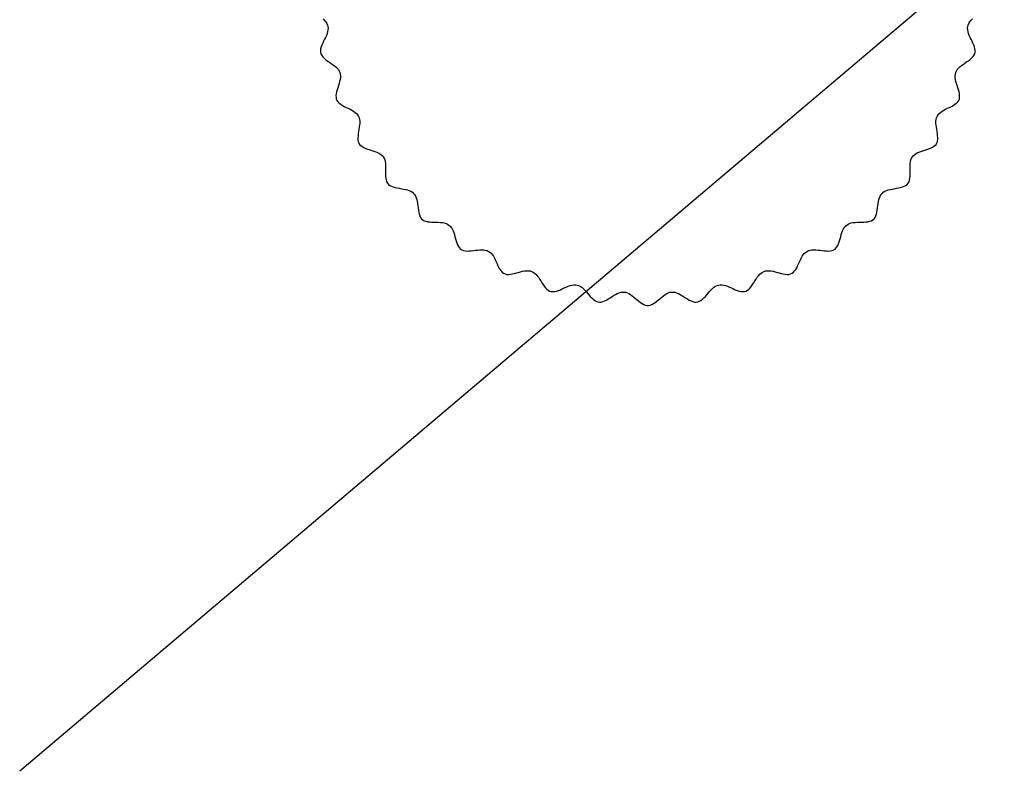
# Model space of a CAD drawing. Extents: x 64 to 1966, y -49 to 641.
# Tile 1 of 8: x 64 to 394, y -49 to 203. Entities that reach past the tile are written whole.
import ezdxf

# ---------------------------------------------------------------- set-up
doc = ezdxf.new("R2010")
doc.units = 0
doc.layers.get('0').update_dxf_attribs({"linetype": 'CONTINUOUS'})

msp = doc.modelspace()

# ---------------------------------------------------------------- linework, layer by layer
at = {"color": 7}
for p, q in [((659.108933, 454.745672), (64.04205, -49.417008)), ((165.835025, 202.892102), (166.292798, 202.39097)), ((166.292798, 202.39097), (166.689213, 201.883766)), ((166.689213, 201.883766), (167.005873, 201.368532)), ((382.291618, 201.36851), (382.608277, 201.883742)), ((382.608277, 201.883742), (383.004692, 202.390943)), ((383.004692, 202.390943), (383.462467, 202.892073)), ((167.005873, 201.368532), (167.224381, 200.843308)), ((167.296186, 198.597684), (167.107117, 197.982338)), ((167.224381, 200.843308), (167.330294, 200.303079)), ((167.407894, 199.192039), (167.296186, 198.597684)), ((167.330294, 200.303079), (167.424358, 199.760663)), ((167.424358, 199.760663), (167.407894, 199.192039)), ((381.873139, 199.760642), (381.9672, 200.30306)), ((381.889602, 199.192016), (381.873139, 199.760642)), ((382.001309, 198.597659), (381.889602, 199.192016)), ((381.9672, 200.30306), (382.073111, 200.843288)), ((382.190378, 197.982311), (382.001309, 198.597659)), ((382.073111, 200.843288), (382.291618, 201.36851)), ((165.93487, 195.405886), (165.627232, 194.756714)), ((166.25456, 196.057775), (165.93487, 195.405886)), ((166.56842, 196.707642), (166.25456, 196.057775)), ((166.858567, 197.350743), (166.56842, 196.707642)), ((167.107117, 197.982338), (166.858567, 197.350743)), ((382.438926, 197.350714), (382.190378, 197.982311)), ((382.72907, 196.707611), (382.438926, 197.350714)), ((383.042927, 196.057742), (382.72907, 196.707611)), ((383.362615, 195.40585), (383.042927, 196.057742)), ((383.670251, 194.756677), (383.362615, 195.40585)), ((164.955462, 192.872926), (164.874863, 192.282044)), ((164.874863, 192.282044), (164.895731, 191.71759)), ((164.895731, 191.71759), (165.035204, 191.18411)), ((165.119645, 193.485492), (164.955462, 192.872926)), ((165.349529, 194.115002), (165.119645, 193.485492)), ((165.627232, 194.756714), (165.349529, 194.115002)), ((383.947952, 194.114963), (383.670251, 194.756677)), ((384.177835, 193.485452), (383.947952, 194.114963)), ((384.342018, 192.872884), (384.177835, 193.485452)), ((384.262284, 191.184063), (384.401752, 191.717546)), ((384.422618, 192.282001), (384.342018, 192.872884)), ((384.401752, 191.717546), (384.422618, 192.282001)), ((165.035204, 191.18411), (165.293263, 190.681664)), ((165.293263, 190.681664), (165.652738, 190.205832)), ((165.652738, 190.205832), (166.095716, 189.751997)), ((166.095716, 189.751997), (166.60428, 189.315541)), ((166.60428, 189.315541), (167.160515, 188.891846)), ((167.160515, 188.891846), (167.746505, 188.476298)), ((167.746505, 188.476298), (168.344336, 188.064277)), ((380.953153, 188.064242), (381.550986, 188.476261)), ((381.550986, 188.476261), (382.136978, 188.891807)), ((382.136978, 188.891807), (382.693213, 189.315499)), ((382.693213, 189.315499), (383.201777, 189.751953)), ((383.201777, 189.751953), (383.644754, 190.205787)), ((383.644754, 190.205787), (384.004228, 190.681618)), ((384.004228, 190.681618), (384.262284, 191.184063)), ((168.344336, 188.064277), (168.936092, 187.651166)), ((168.936092, 187.651166), (169.503859, 187.23235)), ((169.503859, 187.23235), (170.029719, 186.80321)), ((170.029719, 186.80321), (170.495758, 186.35913)), ((170.495758, 186.35913), (170.884063, 185.895493)), ((170.884063, 185.895493), (171.176715, 185.407681)), ((171.176715, 185.407681), (171.360158, 184.888631)), ((171.360158, 184.888631), (171.532195, 184.365689)), ((377.765298, 184.365669), (377.937334, 184.888611)), ((377.937334, 184.888611), (378.120774, 185.407661)), ((378.120774, 185.407661), (378.413425, 185.895472)), ((378.413425, 185.895472), (378.801727, 186.359108)), ((378.801727, 186.359108), (379.267768, 186.803185)), ((379.267768, 186.803185), (379.793629, 187.232322)), ((379.793629, 187.232322), (380.361396, 187.651136)), ((380.361396, 187.651136), (380.953153, 188.064242)), ((171.32332, 181.899072), (171.129903, 181.220579)), ((171.477261, 182.560125), (171.32332, 181.899072)), ((171.574721, 183.196442), (171.477261, 182.560125)), ((171.532195, 184.365689), (171.5987, 183.800729)), ((171.5987, 183.800729), (171.574721, 183.196442)), ((377.698793, 183.800706), (377.765298, 184.365669)), ((377.722772, 183.196418), (377.698793, 183.800706)), ((377.82023, 182.560099), (377.722772, 183.196418)), ((377.974168, 181.899044), (377.82023, 182.560099)), ((378.167583, 181.220549), (377.974168, 181.899044)), ((170.301493, 178.478096), (170.165715, 177.821823)), ((170.482801, 179.153402), (170.301493, 178.478096)), ((170.692641, 179.840449), (170.482801, 179.153402)), ((170.914009, 180.531939), (170.692641, 179.840449)), ((171.129903, 181.220579), (170.914009, 180.531939)), ((378.383474, 180.531908), (378.167583, 181.220549)), ((378.604839, 179.840416), (378.383474, 180.531908)), ((378.814676, 179.153368), (378.604839, 179.840416)), ((378.995983, 178.47806), (378.814676, 179.153368)), ((379.131759, 177.821785), (378.995983, 178.47806)), ((170.165715, 177.821823), (170.092472, 177.191879)), ((170.092472, 177.191879), (170.098765, 176.595559)), ((170.098765, 176.595559), (170.201596, 176.040158)), ((170.201596, 176.040158), (170.417258, 175.53267)), ((170.417258, 175.53267), (170.745723, 175.073153)), ((170.745723, 175.073153), (171.17065, 174.654732)), ((378.126836, 174.654688), (378.551761, 175.073108)), ((378.551761, 175.073108), (378.880223, 175.532626)), ((378.880223, 175.532626), (379.095881, 176.040116)), ((379.095881, 176.040116), (379.198709, 176.595518)), ((379.205002, 177.19184), (379.131759, 177.821785)), ((379.198709, 176.595518), (379.205002, 177.19184)), ((171.17065, 174.654732), (171.674986, 174.270231)), ((171.674986, 174.270231), (172.241678, 173.912474)), ((172.241678, 173.912474), (172.853676, 173.574283)), ((172.853676, 173.574283), (173.493926, 173.248483)), ((173.493926, 173.248483), (174.145378, 172.927898)), ((174.145378, 172.927898), (174.790977, 172.60535)), ((174.790977, 172.60535), (175.413673, 172.273664)), ((175.413673, 172.273664), (175.996412, 171.925664)), ((175.996412, 171.925664), (176.522144, 171.554172)), ((372.775339, 171.554151), (373.301071, 171.92564)), ((373.301071, 171.92564), (373.883811, 172.273638)), ((373.883811, 172.273638), (374.506507, 172.605321)), ((374.506507, 172.605321), (375.152107, 172.927865)), ((375.152107, 172.927865), (375.80356, 173.248448)), ((375.80356, 173.248448), (376.443811, 173.574245)), ((376.443811, 173.574245), (377.055809, 173.912432)), ((377.055809, 173.912432), (377.622501, 174.270188)), ((377.622501, 174.270188), (378.126836, 174.654688)), ((176.522144, 171.554172), (176.973816, 171.152013)), ((176.973816, 171.152013), (177.334376, 170.71201)), ((177.334376, 170.71201), (177.591438, 170.225201)), ((177.591438, 170.225201), (177.837783, 169.732881)), ((177.837783, 169.732881), (177.985838, 169.183625)), ((177.985838, 169.183625), (178.0501, 168.582286)), ((178.0501, 168.582286), (178.046327, 167.938559)), ((371.247389, 168.582263), (371.311651, 169.183603)), ((371.25116, 167.938535), (371.247389, 168.582263)), ((371.311651, 169.183603), (371.459707, 169.732862)), ((371.459707, 169.732862), (371.70605, 170.225182)), ((371.70605, 170.225182), (371.96311, 170.711993)), ((371.96311, 170.711993), (372.323668, 171.151994)), ((372.323668, 171.151994), (372.775339, 171.554151)), ((177.666056, 165.133625), (177.558488, 164.423347)), ((177.784383, 165.849977), (177.666056, 165.133625)), ((177.897709, 166.562712), (177.784383, 165.849977)), ((177.990277, 167.262137), (177.897709, 166.562712)), ((178.046327, 167.938559), (177.990277, 167.262137)), ((371.307208, 167.26211), (371.25116, 167.938535)), ((371.399772, 166.562684), (371.307208, 167.26211)), ((371.513096, 165.849948), (371.399772, 166.562684)), ((371.631419, 165.133594), (371.513096, 165.849948)), ((371.738985, 164.423315), (371.631419, 165.133594)), ((177.477436, 163.728838), (177.43866, 163.059789)), ((177.43866, 163.059789), (177.457918, 162.425894)), ((177.457918, 162.425894), (177.550969, 161.836845)), ((177.558488, 164.423347), (177.477436, 163.728838)), ((177.550969, 161.836845), (177.733571, 161.302335)), ((371.563901, 161.302296), (371.746501, 161.836808)), ((371.820035, 163.728805), (371.738985, 164.423315)), ((371.746501, 161.836808), (371.83955, 162.425858)), ((371.858809, 163.059755), (371.820035, 163.728805)), ((371.83955, 162.425858), (371.858809, 163.059755)), ((177.733571, 161.302335), (178.020825, 160.831656)), ((178.020825, 160.831656), (178.412696, 160.424861)), ((178.412696, 160.424861), (178.894018, 160.072769)), ((178.894018, 160.072769), (179.448963, 159.765797)), ((179.448963, 159.765797), (180.061706, 159.494363)), ((180.061706, 159.494363), (180.716423, 159.248884)), ((180.716423, 159.248884), (181.397288, 159.019777)), ((181.397288, 159.019777), (182.088473, 158.79746)), ((182.088473, 158.79746), (182.774156, 158.57235)), ((182.774156, 158.57235), (183.43851, 158.334864)), ((365.85897, 158.33484), (366.523324, 158.572323)), ((366.523324, 158.572323), (367.209007, 158.79743)), ((367.209007, 158.79743), (367.900194, 159.019744)), ((367.900194, 159.019744), (368.581058, 159.248847)), ((368.581058, 159.248847), (369.235775, 159.494324)), ((369.235775, 159.494324), (369.848518, 159.765755)), ((369.848518, 159.765755), (370.403462, 160.072726)), ((370.403462, 160.072726), (370.884781, 160.424818)), ((370.884781, 160.424818), (371.27665, 160.831615)), ((371.27665, 160.831615), (371.563901, 161.302296)), ((183.43851, 158.334864), (184.065709, 158.07542)), ((184.065709, 158.07542), (184.639928, 157.784434)), ((184.639928, 157.784434), (185.145341, 157.452324)), ((185.145341, 157.452324), (185.566124, 157.069508)), ((185.566124, 157.069508), (185.891326, 156.625315)), ((185.891326, 156.625315), (186.206728, 156.17411)), ((186.206728, 156.17411), (186.433178, 155.652263)), ((186.433178, 155.652263), (186.584311, 155.06669)), ((362.713175, 155.066668), (362.864308, 155.652243)), ((362.864308, 155.652243), (363.090759, 156.174092)), ((363.090759, 156.174092), (363.40616, 156.625298)), ((363.40616, 156.625298), (363.73136, 157.069493)), ((363.73136, 157.069493), (364.15214, 157.452308)), ((364.15214, 157.452308), (364.657552, 157.784415)), ((364.657552, 157.784415), (365.231771, 158.075399)), ((365.231771, 158.075399), (365.85897, 158.33484)), ((186.584311, 155.06669), (186.674305, 154.429274)), ((186.674305, 154.429274), (186.717341, 153.7519)), ((186.719253, 152.32481), (186.70649, 151.598862)), ((186.717341, 153.7519), (186.727597, 153.04645)), ((186.727597, 153.04645), (186.719253, 152.32481)), ((362.569881, 153.046424), (362.58014, 153.751875)), ((362.578221, 152.324783), (362.569881, 153.046424)), ((362.590982, 151.598836), (362.578221, 152.324783)), ((362.58014, 153.751875), (362.623178, 154.42925)), ((362.623178, 154.42925), (362.713175, 155.066668)), ((186.70649, 151.598862), (186.703484, 150.880492)), ((186.703484, 150.880492), (186.724418, 150.181583)), ((186.724418, 150.181583), (186.783469, 149.514018)), ((186.783469, 149.514018), (186.894818, 148.889682)), ((186.894818, 148.889682), (187.072643, 148.320459)), ((362.224821, 148.320426), (362.402646, 148.889651)), ((362.402646, 148.889651), (362.513995, 149.513989)), ((362.513995, 149.513989), (362.573048, 150.181554)), ((362.573048, 150.181554), (362.593984, 150.880465)), ((362.593984, 150.880465), (362.590982, 151.598836)), ((187.072643, 148.320459), (187.331125, 147.818232)), ((187.331125, 147.818232), (187.683849, 147.394393)), ((187.683849, 147.394393), (188.130774, 147.04899)), ((188.130774, 147.04899), (188.658231, 146.77073)), ((188.658231, 146.77073), (189.251958, 146.547831)), ((189.251958, 146.547831), (189.897692, 146.368506)), ((189.897692, 146.368506), (190.581174, 146.220971)), ((190.581174, 146.220971), (191.288141, 146.09344)), ((191.288141, 146.09344), (192.004331, 145.974129)), ((192.004331, 145.974129), (192.715483, 145.851254)), ((192.715483, 145.851254), (193.407335, 145.71303)), ((193.407335, 145.71303), (194.065626, 145.547672)), ((194.065626, 145.547672), (194.676094, 145.343393)), ((194.676094, 145.343393), (195.224477, 145.088412)), ((354.073003, 145.088398), (354.621384, 145.343378)), ((354.621384, 145.343378), (355.231851, 145.547653)), ((355.231851, 145.547653), (355.890141, 145.713009)), ((355.890141, 145.713009), (356.581994, 145.85123)), ((356.581994, 145.85123), (357.293145, 145.974102)), ((357.293145, 145.974102), (358.009335, 146.093409)), ((358.009335, 146.093409), (358.716302, 146.220936)), ((358.716302, 146.220936), (359.399783, 146.368469)), ((359.399783, 146.368469), (360.045518, 146.547793)), ((360.045518, 146.547793), (360.639243, 146.770691)), ((360.639243, 146.770691), (361.166698, 147.048951)), ((361.166698, 147.048951), (361.613621, 147.394355)), ((361.613621, 147.394355), (361.966342, 147.818198)), ((361.966342, 147.818198), (362.224821, 148.320426)), ((195.224477, 145.088412), (195.696513, 144.770942)), ((195.696513, 144.770942), (196.082926, 144.378832)), ((196.082926, 144.378832), (196.460662, 143.978358)), ((196.460662, 143.978358), (196.760681, 143.495045)), ((196.760681, 143.495045), (196.995463, 142.937716)), ((196.995463, 142.937716), (197.177306, 142.320196)), ((197.177306, 142.320196), (197.31851, 141.656306)), ((351.978968, 141.656284), (352.120174, 142.320175)), ((352.120174, 142.320175), (352.30202, 142.937696)), ((352.30202, 142.937696), (352.536804, 143.495026)), ((352.536804, 143.495026), (352.836823, 143.978342)), ((352.836823, 143.978342), (353.214558, 144.378817)), ((353.214558, 144.378817), (353.600969, 144.770928)), ((353.600969, 144.770928), (354.073003, 145.088398)), ((197.31851, 141.656306), (197.431371, 140.959868)), ((197.431371, 140.959868), (197.528188, 140.244703)), ((197.528188, 140.244703), (197.621258, 139.524633)), ((197.621258, 139.524633), (197.722881, 138.81348)), ((197.722881, 138.81348), (197.845354, 138.125067)), ((351.452108, 138.125044), (351.574583, 138.813458)), ((351.574583, 138.813458), (351.676209, 139.524611)), ((351.676209, 139.524611), (351.769283, 140.24468)), ((351.769283, 140.24468), (351.866104, 140.959845)), ((351.866104, 140.959845), (351.978968, 141.656284)), ((197.845354, 138.125067), (198.000974, 137.473214)), ((198.000974, 137.473214), (198.20204, 136.871744)), ((198.20204, 136.871744), (198.460849, 136.334479)), ((198.460849, 136.334479), (198.789701, 135.87524)), ((198.789701, 135.87524), (199.200379, 135.507274)), ((199.200379, 135.507274), (199.692833, 135.230624)), ((349.604634, 135.230589), (350.097085, 135.507241)), ((350.097085, 135.507241), (350.50776, 135.87521)), ((350.50776, 135.87521), (350.83661, 136.334451)), ((350.83661, 136.334451), (351.095419, 136.871719)), ((351.095419, 136.871719), (351.296486, 137.47319)), ((351.296486, 137.47319), (351.452108, 138.125044)), ((199.692833, 135.230624), (200.255183, 135.032129)), ((200.255183, 135.032129), (200.875037, 134.898052)), ((200.875037, 134.898052), (201.540001, 134.814657)), ((201.540001, 134.814657), (202.23768, 134.76821)), ((202.23768, 134.76821), (202.955681, 134.744974)), ((202.955681, 134.744974), (203.681611, 134.731213)), ((203.681611, 134.731213), (204.403075, 134.713192)), ((204.403075, 134.713192), (205.10768, 134.677175)), ((205.10768, 134.677175), (205.783032, 134.609426)), ((205.783032, 134.609426), (206.416738, 134.49621)), ((206.416738, 134.49621), (206.996402, 134.32379)), ((206.996402, 134.32379), (207.509633, 134.078432)), ((207.509633, 134.078432), (207.949018, 133.746764)), ((207.949018, 133.746764), (208.381039, 133.405557)), ((208.381039, 133.405557), (208.748231, 132.971076)), ((208.748231, 132.971076), (209.061659, 132.453872)), ((209.061659, 132.453872), (209.331476, 131.869409)), ((339.966001, 131.869391), (340.235821, 132.453854)), ((340.235821, 132.453854), (340.54925, 132.97106)), ((340.54925, 132.97106), (340.916444, 133.405543)), ((340.916444, 133.405543), (341.348463, 133.746751)), ((341.348463, 133.746751), (341.787847, 134.078422)), ((341.787847, 134.078422), (342.301076, 134.323779)), ((342.301076, 134.323779), (342.880739, 134.496197)), ((342.880739, 134.496197), (343.514443, 134.609411)), ((343.514443, 134.609411), (344.189794, 134.677157)), ((344.189794, 134.677157), (344.894398, 134.713171)), ((344.894398, 134.713171), (345.615862, 134.731189)), ((345.615862, 134.731189), (346.341791, 134.744946)), ((346.341791, 134.744946), (347.059792, 134.76818)), ((347.059792, 134.76818), (347.75747, 134.814624)), ((347.75747, 134.814624), (348.422433, 134.898017)), ((348.422433, 134.898017), (349.042286, 135.032093)), ((349.042286, 135.032093), (349.604634, 135.230589)), ((209.331476, 131.869409), (209.567838, 131.233154)), ((209.567838, 131.233154), (209.780899, 130.560569)), ((209.780899, 130.560569), (209.980814, 129.867122)), ((209.980814, 129.867122), (210.177735, 129.168278)), ((210.177735, 129.168278), (210.38182, 128.479499)), ((338.915642, 128.479482), (339.119729, 129.16826)), ((339.119729, 129.16826), (339.316655, 129.867104)), ((339.316655, 129.867104), (339.516572, 130.560551)), ((339.516572, 130.560551), (339.729636, 131.233135)), ((339.729636, 131.233135), (339.966001, 131.869391)), ((210.38182, 128.479499), (210.603221, 127.816254)), ((210.603221, 127.816254), (210.852093, 127.194007)), ((210.852093, 127.194007), (211.138591, 126.628222)), ((211.138591, 126.628222), (211.47287, 126.134365)), ((211.47287, 126.134365), (211.865083, 125.727901)), ((211.865083, 125.727901), (212.324959, 125.423651)), ((217.587832, 125.39555), (218.290172, 125.462508)), ((218.290172, 125.462508), (218.968192, 125.493814)), ((218.968192, 125.493814), (219.611628, 125.474072)), ((219.611628, 125.474072), (220.21022, 125.387891)), ((329.087256, 125.387882), (329.685846, 125.474063)), ((329.685846, 125.474063), (330.329281, 125.493803)), ((330.329281, 125.493803), (331.007299, 125.462495)), ((331.007299, 125.462495), (331.709638, 125.395533)), ((336.9725, 125.423624), (337.432375, 125.727876)), ((337.432375, 125.727876), (337.824587, 126.134343)), ((337.824587, 126.134343), (338.158865, 126.628202)), ((338.158865, 126.628202), (338.445364, 127.193988)), ((338.445364, 127.193988), (338.694238, 127.816237)), ((338.694238, 127.816237), (338.915642, 128.479482)), ((212.324959, 125.423651), (212.852446, 125.221652)), ((212.852446, 125.221652), (213.437704, 125.107151)), ((213.437704, 125.107151), (214.070475, 125.064754)), ((214.070475, 125.064754), (214.740494, 125.079068)), ((214.740494, 125.079068), (215.437501, 125.134698)), ((215.437501, 125.134698), (216.151235, 125.216251)), ((216.151235, 125.216251), (216.871432, 125.308333)), ((216.871432, 125.308333), (217.587832, 125.39555)), ((220.21022, 125.387891), (220.753706, 125.219874)), ((220.753706, 125.219874), (221.2367, 124.955714)), ((221.2367, 124.955714), (221.713798, 124.681046)), ((221.713798, 124.681046), (222.140338, 124.30466)), ((222.140338, 124.30466), (222.52573, 123.838602)), ((222.52573, 123.838602), (222.877771, 123.299654)), ((222.877771, 123.299654), (223.204254, 122.704593)), ((223.204254, 122.704593), (223.512973, 122.070198)), ((325.784496, 122.070184), (326.093218, 122.704578)), ((326.093218, 122.704578), (326.419704, 123.299639)), ((326.419704, 123.299639), (326.771747, 123.838587)), ((326.771747, 123.838587), (327.157141, 124.304645)), ((327.157141, 124.304645), (327.583683, 124.681034)), ((327.583683, 124.681034), (328.06078, 124.955705)), ((328.06078, 124.955705), (328.543773, 125.219866)), ((328.543773, 125.219866), (329.087256, 125.387882)), ((331.709638, 125.395533), (332.426037, 125.308313)), ((332.426037, 125.308313), (333.146233, 125.216228)), ((333.146233, 125.216228), (333.859966, 125.134672)), ((333.859966, 125.134672), (334.556972, 125.079039)), ((334.556972, 125.079039), (335.22699, 125.064724)), ((335.22699, 125.064724), (335.859759, 125.10712)), ((335.859759, 125.10712), (336.445016, 125.221622)), ((336.445016, 125.221622), (336.9725, 125.423624)), ((223.512973, 122.070198), (223.811723, 121.413248)), ((223.811723, 121.413248), (224.108299, 120.750523)), ((224.108299, 120.750523), (224.410496, 120.098801)), ((224.410496, 120.098801), (224.726107, 119.474859)), ((224.726107, 119.474859), (225.062927, 118.895479)), ((225.062927, 118.895479), (225.428751, 118.377438)), ((323.868703, 118.377425), (324.234528, 118.895467)), ((324.234528, 118.895467), (324.57135, 119.474848)), ((324.57135, 119.474848), (324.886963, 120.098788)), ((324.886963, 120.098788), (325.189163, 120.75051)), ((325.189163, 120.75051), (325.485742, 121.413235)), ((325.485742, 121.413235), (325.784496, 122.070184)), ((225.428751, 118.377438), (225.831373, 117.937515)), ((225.831373, 117.937515), (226.278588, 117.592489)), ((226.278588, 117.592489), (226.777863, 117.358441)), ((226.777863, 117.358441), (227.32914, 117.235397)), ((227.32914, 117.235397), (227.924834, 117.207329)), ((227.924834, 117.207329), (228.557033, 117.257517)), ((228.557033, 117.257517), (229.217829, 117.369233)), ((229.217829, 117.369233), (229.899308, 117.525756)), ((229.899308, 117.525756), (230.593561, 117.710361)), ((230.593561, 117.710361), (231.292677, 117.906323)), ((231.292677, 117.906323), (231.988743, 118.096919)), ((231.988743, 118.096919), (232.67385, 118.265426)), ((232.67385, 118.265426), (233.340085, 118.395118)), ((233.340085, 118.395118), (233.979539, 118.469272)), ((233.979539, 118.469272), (234.5843, 118.471164)), ((234.5843, 118.471164), (235.146457, 118.38407)), ((235.146457, 118.38407), (235.662768, 118.193051)), ((235.662768, 118.193051), (236.174772, 117.990776)), ((236.174772, 117.990776), (236.651569, 117.680504)), ((236.651569, 117.680504), (237.100714, 117.275528)), ((237.100714, 117.275528), (237.527474, 116.79358)), ((237.527474, 116.79358), (237.937119, 116.252396)), ((237.937119, 116.252396), (238.334918, 115.669712)), ((238.334918, 115.669712), (238.726136, 115.063262)), ((310.571327, 115.063253), (310.96255, 115.669702)), ((310.96255, 115.669702), (311.36035, 116.252385)), ((311.36035, 116.252385), (311.769998, 116.793568)), ((311.769998, 116.793568), (312.196762, 117.275516)), ((312.196762, 117.275516), (312.645908, 117.680493)), ((312.645908, 117.680493), (313.122706, 117.990766)), ((313.122706, 117.990766), (313.634711, 118.193043)), ((313.634711, 118.193043), (314.151019, 118.384064)), ((314.151019, 118.384064), (314.713175, 118.471159)), ((314.713175, 118.471159), (315.317934, 118.469266)), ((315.317934, 118.469266), (315.957385, 118.39511)), ((315.957385, 118.39511), (316.62362, 118.265416)), ((316.62362, 118.265416), (317.308725, 118.096907)), ((317.308725, 118.096907), (318.00479, 117.906308)), ((318.00479, 117.906308), (318.703904, 117.710342)), ((318.703904, 117.710342), (319.398155, 117.525735)), ((319.398155, 117.525735), (320.079634, 117.36921)), ((320.079634, 117.36921), (320.740427, 117.257492)), ((320.740427, 117.257492), (321.372626, 117.207305)), ((321.372626, 117.207305), (321.968318, 117.235372)), ((321.968318, 117.235372), (322.519593, 117.358419)), ((322.519593, 117.358419), (323.018866, 117.592471)), ((323.018866, 117.592471), (323.46608, 117.9375)), ((323.46608, 117.9375), (323.868703, 118.377425)), ((238.726136, 115.063262), (239.116045, 114.45078)), ((239.116045, 114.45078), (239.509913, 113.850003)), ((239.509913, 113.850003), (239.913007, 113.278664)), ((239.913007, 113.278664), (240.330596, 112.7545)), ((240.330596, 112.7545), (240.76795, 112.295243)), ((240.76795, 112.295243), (241.230334, 111.918631)), ((245.314872, 112.103556), (245.974848, 112.387277)), ((245.974848, 112.387277), (246.637981, 112.682944)), ((246.637981, 112.682944), (247.298879, 112.972857)), ((247.298879, 112.972857), (247.95215, 113.239319)), ((247.95215, 113.239319), (248.592402, 113.464634)), ((248.592402, 113.464634), (249.214244, 113.631104)), ((249.214244, 113.631104), (249.812285, 113.721029)), ((249.812285, 113.721029), (250.381133, 113.716715)), ((250.381133, 113.716715), (250.919753, 113.602906)), ((250.919753, 113.602906), (251.455753, 113.477335)), ((251.455753, 113.477335), (251.972645, 113.239792)), ((251.972645, 113.239792), (252.475968, 112.904527)), ((252.475968, 112.904527), (252.968353, 112.489852)), ((252.968353, 112.489852), (253.45243, 112.01408)), ((295.845039, 112.014074), (296.329118, 112.489844)), ((296.329118, 112.489844), (296.821506, 112.904519)), ((296.821506, 112.904519), (297.324831, 113.239784)), ((297.324831, 113.239784), (297.841725, 113.477328)), ((297.841725, 113.477328), (298.377724, 113.602901)), ((298.377724, 113.602901), (298.916344, 113.716712)), ((298.916344, 113.716712), (299.485189, 113.721028)), ((299.485189, 113.721028), (300.083228, 113.631101)), ((300.083228, 113.631101), (300.705069, 113.464631)), ((300.705069, 113.464631), (301.345319, 113.239314)), ((301.345319, 113.239314), (301.998588, 112.972848)), ((301.998588, 112.972848), (302.659484, 112.682933)), ((302.659484, 112.682933), (303.322615, 112.387264)), ((303.322615, 112.387264), (303.982589, 112.10354)), ((308.067117, 111.918623), (308.529503, 112.295237)), ((308.529503, 112.295237), (308.966857, 112.754494)), ((308.966857, 112.754494), (309.384449, 113.278658)), ((309.384449, 113.278658), (309.787545, 113.849996)), ((309.787545, 113.849996), (310.181415, 114.450773)), ((310.181415, 114.450773), (310.571327, 115.063253)), ((241.230334, 111.918631), (241.72302, 111.642397)), ((241.72302, 111.642397), (242.251052, 111.483538)), ((242.251052, 111.483538), (242.814369, 111.442071)), ((242.814369, 111.442071), (243.407801, 111.501038)), ((243.407801, 111.501038), (244.025957, 111.642739)), ((244.025957, 111.642739), (244.663444, 111.849478)), ((244.663444, 111.849478), (245.314872, 112.103556)), ((253.45243, 112.01408), (253.930828, 111.495526)), ((253.930828, 111.495526), (254.406178, 110.9525)), ((254.406178, 110.9525), (254.88111, 110.403317)), ((254.88111, 110.403317), (255.358254, 109.86629)), ((255.358254, 109.86629), (255.84024, 109.359731)), ((255.84024, 109.359731), (256.329698, 108.901953)), ((260.748145, 108.637443), (261.355636, 108.983663)), ((261.355636, 108.983663), (261.967269, 109.360454)), ((261.967269, 109.360454), (262.580285, 109.749522)), ((262.580285, 109.749522), (263.191928, 110.132573)), ((263.191928, 110.132573), (263.79944, 110.491313)), ((263.79944, 110.491313), (264.400064, 110.807449)), ((264.400064, 110.807449), (264.991042, 111.062685)), ((264.991042, 111.062685), (265.569616, 111.238728)), ((265.569616, 111.238728), (266.13303, 111.317284)), ((266.13303, 111.317284), (266.682481, 111.283112)), ((266.682481, 111.283112), (267.231052, 111.236921)), ((266.682481, 111.283112), (266.682481, 111.283112)), ((267.231052, 111.236921), (267.777022, 111.07717)), ((267.777022, 111.07717), (268.323797, 110.818762)), ((268.323797, 110.818762), (268.871312, 110.480198)), ((268.871312, 110.480198), (269.419502, 110.079979)), ((269.419502, 110.079979), (269.968305, 109.636605)), ((269.968305, 109.636605), (270.517654, 109.168577)), ((270.517654, 109.168577), (271.067487, 108.694398)), ((278.229974, 108.694401), (278.779808, 109.168579)), ((278.779808, 109.168579), (279.329161, 109.636604)), ((279.329161, 109.636604), (279.877966, 110.079976)), ((279.877966, 110.079976), (280.426159, 110.480194)), ((280.426159, 110.480194), (280.973676, 110.818757)), ((280.973676, 110.818757), (281.520453, 111.077165)), ((281.520453, 111.077165), (282.066425, 111.236918)), ((282.066425, 111.236918), (282.614996, 111.28311)), ((282.614996, 111.28311), (283.164447, 111.317285)), ((283.164447, 111.317285), (283.727858, 111.23873)), ((283.727858, 111.23873), (284.306431, 111.062686)), ((284.306431, 111.062686), (284.897406, 110.807449)), ((284.897406, 110.807449), (285.498028, 110.491312)), ((285.498028, 110.491312), (286.105537, 110.13257)), ((286.105537, 110.13257), (286.717178, 109.749516)), ((286.717178, 109.749516), (287.330192, 109.360445)), ((287.330192, 109.360445), (287.941823, 108.983652)), ((287.941823, 108.983652), (288.549312, 108.63743)), ((292.967755, 108.901954), (293.457215, 109.359731)), ((293.457215, 109.359731), (293.939204, 109.866289)), ((293.939204, 109.866289), (294.416351, 110.403315)), ((294.416351, 110.403315), (294.891285, 110.952496)), ((294.891285, 110.952496), (295.366638, 111.49552)), ((295.366638, 111.49552), (295.845039, 112.014074)), ((303.982589, 112.10354), (304.634015, 111.849459)), ((304.634015, 111.849459), (305.2715, 111.642719)), ((305.2715, 111.642719), (305.889655, 111.501018)), ((305.889655, 111.501018), (306.483086, 111.442053)), ((306.483086, 111.442053), (307.046401, 111.483522)), ((307.046401, 111.483522), (307.574432, 111.642386)), ((307.574432, 111.642386), (308.067117, 111.918623)), ((256.329698, 108.901953), (256.829258, 108.51127)), ((256.829258, 108.51127), (257.341551, 108.205994)), ((257.341551, 108.205994), (257.869207, 108.00444)), ((257.869207, 108.00444), (258.414742, 107.924156)), ((258.414742, 107.924156), (258.978093, 107.965151)), ((258.978093, 107.965151), (259.556616, 108.109893)), ((259.556616, 108.109893), (260.147552, 108.340088)), ((260.147552, 108.340088), (260.748145, 108.637443)), ((271.067487, 108.694398), (271.617738, 108.232566)), ((271.617738, 108.232566), (272.168343, 107.801582)), ((272.168343, 107.801582), (272.719238, 107.419949)), ((272.719238, 107.419949), (273.270359, 107.106167)), ((273.270359, 107.106167), (273.821641, 106.878734)), ((273.821641, 106.878734), (274.37302, 106.756155)), ((274.37302, 106.756155), (274.924431, 106.756157)), ((274.924431, 106.756157), (275.47581, 106.87874)), ((275.47581, 106.87874), (276.027093, 107.106173)), ((276.027093, 107.106173), (276.578215, 107.419956)), ((276.578215, 107.419956), (277.129112, 107.801589)), ((277.129112, 107.801589), (277.679719, 108.232571)), ((277.679719, 108.232571), (278.229974, 108.694401)), ((288.549312, 108.63743), (289.149903, 108.340075)), ((289.149903, 108.340075), (289.740838, 108.10988)), ((289.740838, 108.10988), (290.319359, 107.965139)), ((290.319359, 107.965139), (290.88271, 107.924147)), ((290.88271, 107.924147), (291.428245, 108.004435)), ((291.428245, 108.004435), (291.9559, 108.205993)), ((291.9559, 108.205993), (292.468193, 108.51127)), ((292.468193, 108.51127), (292.967755, 108.901954))]:
    msp.add_line(p, q, dxfattribs=at)

doc.saveas('drawing.dxf')
